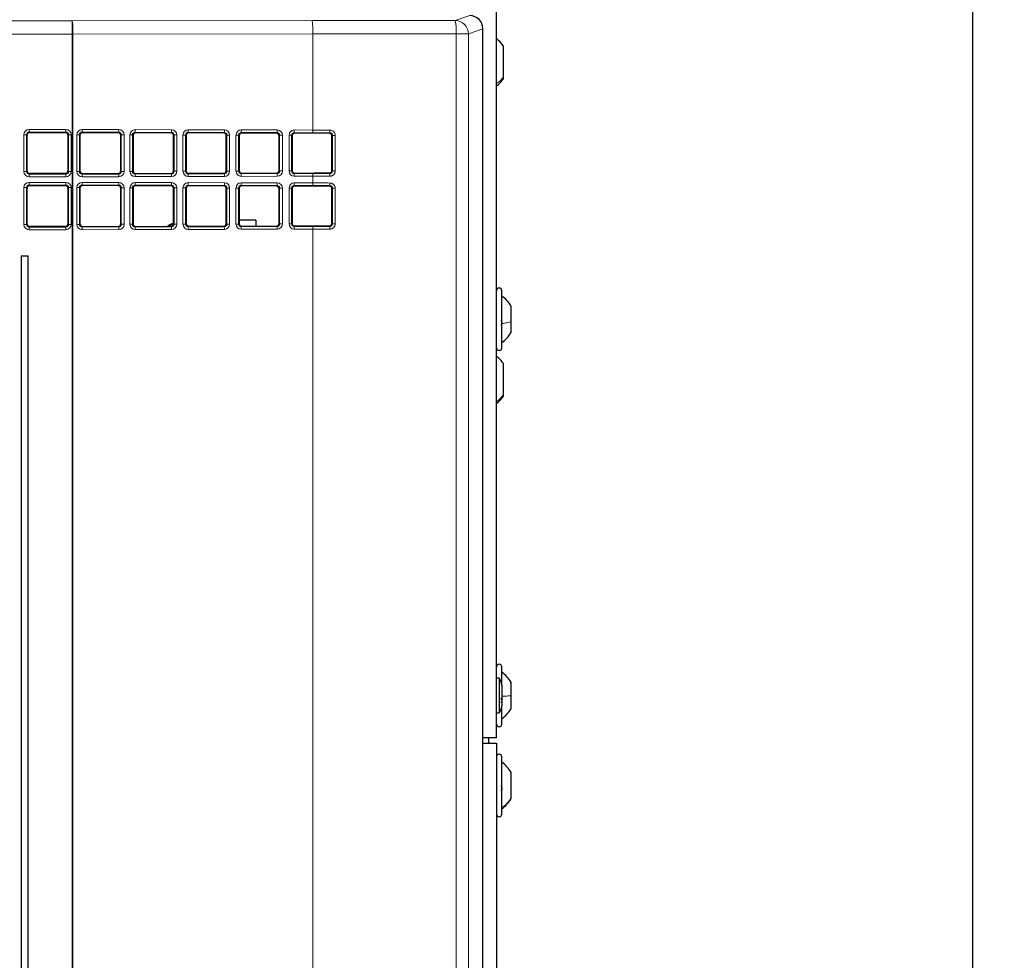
# Model space of a CAD drawing. Header units: millimetres. Extents: x 5 to 418, y 2 to 292.
# Tile 42 of 80: x 121 to 152, y 179 to 209. Entities that reach past the tile are written whole.
import ezdxf

# ---------------------------------------------------------------- set-up
doc = ezdxf.new("R2010")
doc.units = ezdxf.units.MM
doc.layers.add('SLD-0', color=7, linetype='Continuous')
doc.styles.add('SLDTEXTSTYLE0', font='TXT', dxfattribs={"width": 0.605})
doc.dimstyles.new('SLDDIMSTYLE2', dxfattribs={"dimtxt": 3.5, "dimasz": 3.302, "dimexe": 0, "dimexo": 0.0625, "dimgap": 0.875, "dimtad": 1, "dimdec": 1, "dimlfac": 6, "dimrnd": 1e-09, "dimzin": 12, "dimdsep": 46, "dimtxsty": 'SLDTEXTSTYLE0', "dimsah": 1, "dimcen": 0.09, "dimadec": 0, "dimazin": 3, "dimtfac": 1, "dimtofl": 0, "dimtmove": 0, "dimatfit": 3, "dimfxl": 1, "dimfrac": 2, "dimtolj": 1, "dimtzin": 12, "dimarcsym": 0})

# ---------------------------------------------------------------- blocks, each defined once
blk = doc.blocks.new('_D_7')
at = {"layer": 'SLD-0', "color": 7}
for p, q in [((134.355, 242.06), (152.186, 242.06)), ((151.186, 242.06), (151.186, 87.665)), ((127.161, 87.665), (152.186, 87.665))]:
    blk.add_line(p, q, dxfattribs=at)
for centre, start, end in [((148.5, 165.506), 63.4349, 116.5651), ((148.5, 164.218), 243.4349, 296.5651)]:
    blk.add_arc(centre, 6.006, start, end, dxfattribs=at)
for points in [[(151.186, 242.06), (150.678, 238.758), (151.694, 238.758)], [(151.186, 87.665), (151.694, 90.967), (150.678, 90.967)]]:
    blk.add_solid(points, dxfattribs=at)
at = {"layer": 'SLD-0', "color": 7, "insert": (146.674, 158.847), "char_height": 3.5, "attachment_point": 1, "rotation": 90, "style": 'SLDTEXTSTYLE0'}
blk.add_mtext('926,4', dxfattribs=at)

msp = doc.modelspace()

# ---------------------------------------------------------------- linework, layer by layer
at = {"color": 7, "linetype": 'Continuous', "lineweight": 25}
for p, q in [((136.1881, 186.3851), (136.1881, 234.7185)), ((135.7608, 208.7153), (135.7609, 208.7153)), ((135.7609, 122.8883), (135.7609, 208.7153)), ((136.4047, 207.198), (136.4047, 208.1734)), ((136.4021, 207.198), (136.4047, 207.1947)), ((136.4047, 207.1469), (136.4047, 207.198)), ((121.3991, 204.2402), (121.3991, 205.3634)), ((121.4823, 205.4466), (122.6055, 205.4466)), ((122.6887, 205.3634), (122.6887, 204.2402)), ((123.0663, 205.3628), (123.0663, 204.2408)), ((124.2686, 205.443), (123.1498, 205.4458)), ((124.3516, 204.244), (124.3516, 205.3596)), ((124.7372, 205.3587), (124.7372, 204.2449)), ((125.9311, 205.4389), (124.8206, 205.4417)), ((126.0141, 204.2481), (126.0141, 205.3555)), ((126.408, 205.3545), (126.408, 204.2491)), ((127.5937, 205.4348), (126.4914, 205.4375)), ((127.6767, 204.2522), (127.6767, 205.3514)), ((128.0788, 205.3504), (128.0788, 204.2532)), ((129.2562, 205.4307), (128.1622, 205.4334)), ((129.3392, 204.2564), (129.3392, 205.3472)), ((129.7496, 205.3462), (129.7496, 204.2574)), ((130.382, 205.4279), (129.833, 205.4292)), ((131.0017, 204.2606), (131.0017, 205.343)), ((122.6055, 204.157), (121.4823, 204.157)), ((123.1498, 204.1578), (124.2686, 204.1606)), ((124.8206, 204.1619), (125.9311, 204.1647)), ((126.4914, 204.1661), (127.5937, 204.1688)), ((128.1622, 204.1702), (129.2562, 204.1729)), ((129.833, 204.1744), (130.382, 204.1757)), ((121.3991, 202.5735), (121.3991, 203.6968)), ((121.4823, 203.78), (122.6055, 203.78)), ((122.6887, 203.6968), (122.6887, 202.5735)), ((123.0663, 203.6961), (123.0663, 202.5741)), ((124.2686, 203.7764), (123.1498, 203.7792)), ((124.3516, 202.5773), (124.3516, 203.693)), ((124.7372, 203.692), (124.7372, 202.5783)), ((125.9311, 203.7723), (124.8206, 203.775)), ((126.0141, 202.5814), (126.0141, 203.6888)), ((126.408, 203.6879), (126.408, 202.5824)), ((127.5937, 203.7681), (126.4914, 203.7709)), ((127.6767, 202.5856), (127.6767, 203.6847)), ((128.0788, 203.6837), (128.0788, 202.5866)), ((129.2562, 203.764), (128.1622, 203.7667)), ((129.3392, 202.5897), (129.3392, 203.6806)), ((129.7496, 203.6796), (129.7496, 202.5907)), ((130.382, 203.7612), (129.833, 203.7626)), ((131.0017, 202.5939), (131.0017, 203.6764)), ((128.6033, 202.6856), (128.0788, 202.685)), ((128.6033, 202.6856), (128.6035, 202.5047)), ((122.6055, 202.4903), (121.4823, 202.4903)), ((123.1498, 202.4911), (124.2686, 202.4939)), ((124.8206, 202.4953), (125.9311, 202.498)), ((126.4845, 202.4997), (126.4213, 202.5374)), ((126.4914, 202.4994), (127.5937, 202.5022)), ((128.1622, 202.5036), (129.2562, 202.5063)), ((129.833, 202.5077), (130.382, 202.5091)), ((121.2112, 201.5685), (121.2112, 177.4351)), ((121.2112, 201.5685), (121.4316, 201.5685)), ((121.4316, 177.4351), (121.4316, 201.5685)), ((136.3547, 199.4022), (136.3547, 200.4685)), ((136.6464, 199.4923), (136.6464, 199.981)), ((136.6464, 199.156), (136.6464, 199.4923)), ((136.3547, 198.6685), (136.3547, 199.4022)), ((136.4047, 197.1893), (136.4047, 198.1733)), ((136.4047, 197.1469), (136.4047, 197.1893)), ((136.3547, 188.0376), (136.3547, 188.6185)), ((136.2714, 188.2626), (136.1881, 188.2626)), ((136.2714, 188.2626), (136.2714, 188.2061)), ((136.2714, 188.2061), (136.2714, 187.1743)), ((136.3547, 188.0422), (136.3547, 188.0085)), ((136.3547, 188.0085), (136.3547, 187.3948)), ((136.6464, 187.7075), (136.6464, 188.131)), ((136.6464, 187.306), (136.6464, 187.7075)), ((136.3547, 186.8185), (136.3547, 187.4032)), ((136.1881, 187.1743), (136.2714, 187.1743)), ((136.1881, 186.3851), (135.7609, 186.3851)), ((135.7609, 186.2185), (136.1881, 186.2185)), ((135.9381, 186.3851), (135.9381, 186.2185)), ((136.1881, 186.2185), (136.1881, 138.7185)), ((136.3547, 184.0168), (136.3547, 185.7851)), ((136.6464, 184.4872), (136.6464, 185.2976)), ((136.6464, 184.4727), (136.6464, 184.4872)), ((136.3547, 183.9851), (136.3547, 184.0168))]:
    msp.add_line(p, q, dxfattribs=at)
at = {"color": 7, "linetype": 'Continuous', "lineweight": 18}
for p, q in [((134.8851, 208.9788), (135.344, 209.1316)), ((82.5242, 208.9677), (122.8244, 208.9677)), ((122.8244, 208.9677), (130.382, 208.974)), ((122.8244, 208.5511), (122.8244, 208.9677)), ((122.8244, 208.5511), (82.5242, 208.5511)), ((122.8244, 176.5977), (122.8244, 208.5511)), ((122.8441, 208.5511), (122.8244, 208.5511)), ((130.4018, 208.5574), (122.8441, 208.5511)), ((122.8441, 208.5511), (122.8441, 176.5977)), ((130.4018, 208.5574), (130.4018, 205.5288)), ((134.9161, 176.1185), (134.9161, 208.5622)), ((134.9161, 208.5622), (135.3012, 208.5622)), ((135.7608, 208.7153), (135.3012, 208.5622)), ((135.3012, 208.5622), (135.3012, 176.1185)), ((135.7608, 122.8883), (135.7608, 208.7153)), ((121.2982, 204.2225), (121.2982, 205.3811)), ((121.3814, 205.3811), (121.2982, 205.3811)), ((121.3814, 205.3811), (121.3814, 204.2225)), ((121.3991, 205.3634), (121.3814, 205.3811)), ((121.4646, 205.5476), (122.6232, 205.5476)), ((121.4646, 205.5476), (121.4646, 205.4643)), ((122.6232, 205.4643), (121.4646, 205.4643)), ((121.4646, 205.4643), (121.4823, 205.4466)), ((122.6055, 205.4466), (122.6232, 205.4643)), ((122.6232, 205.5476), (122.6232, 205.4643)), ((122.7064, 205.3811), (122.6887, 205.3634)), ((122.7064, 204.2225), (122.7064, 205.3811)), ((122.7897, 205.3811), (122.7064, 205.3811)), ((122.7897, 205.3811), (122.7897, 204.2225)), ((122.9691, 204.2228), (122.9691, 205.3808)), ((123.0484, 205.3808), (122.9691, 205.3808)), ((123.0484, 205.3808), (123.0484, 204.2228)), ((123.0663, 205.3628), (123.0484, 205.3808)), ((124.2863, 205.4607), (123.132, 205.4636)), ((123.132, 205.4636), (123.1498, 205.4458)), ((123.136, 205.5468), (124.2902, 205.5439)), ((124.2686, 205.443), (124.2863, 205.4607)), ((124.3691, 205.3771), (124.3516, 205.3596)), ((124.4562, 205.3771), (124.3691, 205.3771)), ((124.3691, 204.2265), (124.3691, 205.3771)), ((124.4562, 205.3771), (124.4562, 204.2265)), ((124.6399, 204.227), (124.6399, 205.3766)), ((124.7192, 205.3766), (124.6399, 205.3766)), ((124.7192, 205.3766), (124.7192, 204.227)), ((124.7372, 205.3587), (124.7192, 205.3766)), ((125.9488, 205.4566), (124.8028, 205.4594)), ((124.8028, 205.4594), (124.8206, 205.4417)), ((124.8068, 205.5427), (125.9528, 205.5398)), ((125.9311, 205.4389), (125.9488, 205.4566)), ((126.0316, 205.373), (126.0141, 205.3555)), ((126.1188, 205.373), (126.0316, 205.373)), ((126.0316, 204.2306), (126.0316, 205.373)), ((126.1188, 205.373), (126.1188, 204.2306)), ((126.3107, 204.2311), (126.3107, 205.3725)), ((126.39, 205.3725), (126.3107, 205.3725)), ((126.39, 205.3725), (126.39, 204.2311)), ((126.408, 205.3545), (126.39, 205.3725)), ((127.6113, 205.4525), (126.4736, 205.4553)), ((126.4736, 205.4553), (126.4914, 205.4375)), ((126.4776, 205.5385), (127.6153, 205.5357)), ((127.5937, 205.4348), (127.6113, 205.4525)), ((127.6942, 205.3688), (127.6767, 205.3514)), ((127.7813, 205.3688), (127.6942, 205.3688)), ((127.6942, 204.2348), (127.6942, 205.3688)), ((127.7813, 205.3688), (127.7813, 204.2348)), ((127.9815, 204.2353), (127.9815, 205.3683)), ((128.0608, 205.3683), (127.9815, 205.3683)), ((128.0608, 205.3683), (128.0608, 204.2353)), ((128.0788, 205.3504), (128.0608, 205.3683)), ((129.2739, 205.4483), (128.1445, 205.4511)), ((128.1445, 205.4511), (128.1622, 205.4334)), ((128.1484, 205.5344), (129.2778, 205.5316)), ((129.2562, 205.4307), (129.2739, 205.4483)), ((129.3567, 205.3647), (129.3392, 205.3472)), ((129.4439, 205.3647), (129.3567, 205.3647)), ((129.3567, 204.2389), (129.3567, 205.3647)), ((129.4439, 205.3647), (129.4439, 204.2389)), ((129.6524, 204.2394), (129.6524, 205.3642)), ((129.7316, 205.3642), (129.6524, 205.3642)), ((129.7316, 205.3642), (129.7316, 204.2394)), ((129.7496, 205.3462), (129.7316, 205.3642)), ((130.3978, 205.4455), (129.8153, 205.447)), ((129.8153, 205.447), (129.833, 205.4292)), ((129.8192, 205.5302), (130.4018, 205.5288)), ((130.9187, 205.4265), (130.9364, 205.4442)), ((131.0192, 205.3605), (131.0017, 205.343)), ((131.1067, 205.3605), (131.0192, 205.3605)), ((131.0192, 204.2431), (131.0192, 205.3605)), ((131.1067, 205.3605), (131.1067, 204.2431)), ((121.3814, 204.2225), (121.2982, 204.2225)), ((121.3814, 204.2225), (121.3991, 204.2402)), ((121.4823, 204.157), (121.4646, 204.1393)), ((121.4646, 204.1393), (121.4646, 204.0561)), ((121.4646, 204.1393), (122.6232, 204.1393)), ((122.6232, 204.1393), (122.6055, 204.157)), ((122.6232, 204.1393), (122.6232, 204.0561)), ((122.6887, 204.2402), (122.7064, 204.2225)), ((122.7897, 204.2225), (122.7064, 204.2225)), ((123.0484, 204.2228), (122.9691, 204.2228)), ((123.0484, 204.2228), (123.0663, 204.2408)), ((123.1498, 204.1578), (123.132, 204.14)), ((123.132, 204.14), (124.2863, 204.1429)), ((124.2863, 204.1429), (124.2686, 204.1606)), ((124.3516, 204.244), (124.3691, 204.2265)), ((124.4562, 204.2265), (124.3691, 204.2265)), ((124.7192, 204.227), (124.6399, 204.227)), ((124.7192, 204.227), (124.7372, 204.2449)), ((124.8206, 204.1619), (124.8028, 204.1442)), ((124.8028, 204.1442), (125.9488, 204.147)), ((125.9488, 204.147), (125.9311, 204.1647)), ((126.0141, 204.2481), (126.0316, 204.2306)), ((126.1188, 204.2306), (126.0316, 204.2306)), ((126.39, 204.2311), (126.3107, 204.2311)), ((126.39, 204.2311), (126.408, 204.2491)), ((126.4914, 204.1661), (126.4736, 204.1483)), ((126.4736, 204.1483), (127.6113, 204.1511)), ((127.6113, 204.1511), (127.5937, 204.1688)), ((127.6767, 204.2522), (127.6942, 204.2348)), ((127.7813, 204.2348), (127.6942, 204.2348)), ((128.0608, 204.2353), (127.9815, 204.2353)), ((128.0608, 204.2353), (128.0788, 204.2532)), ((128.1622, 204.1702), (128.1445, 204.1525)), ((128.1445, 204.1525), (129.2739, 204.1553)), ((129.2739, 204.1553), (129.2562, 204.1729)), ((129.3392, 204.2564), (129.3567, 204.2389)), ((129.4439, 204.2389), (129.3567, 204.2389)), ((129.7316, 204.2394), (129.6524, 204.2394)), ((129.7316, 204.2394), (129.7496, 204.2574)), ((129.833, 204.1744), (129.8153, 204.1566)), ((129.8153, 204.1566), (130.3978, 204.1581)), ((130.9364, 204.1594), (130.9187, 204.1771)), ((131.0017, 204.2606), (131.0192, 204.2431)), ((131.1067, 204.2431), (131.0192, 204.2431)), ((122.6232, 204.0561), (121.4646, 204.0561)), ((121.4646, 203.8809), (122.6232, 203.8809)), ((121.4646, 203.8809), (121.4646, 203.7977)), ((122.6232, 203.7977), (121.4646, 203.7977)), ((121.4646, 203.7977), (121.4823, 203.78)), ((122.6055, 203.78), (122.6232, 203.7977)), ((122.6232, 203.8809), (122.6232, 203.7977)), ((124.2863, 203.7941), (123.132, 203.7969)), ((123.132, 203.7969), (123.1498, 203.7792)), ((124.2902, 204.0597), (123.136, 204.0568)), ((123.136, 203.8801), (124.2902, 203.8773)), ((125.9528, 204.0638), (124.8068, 204.061)), ((124.8068, 203.876), (125.9528, 203.8731)), ((127.6153, 204.0679), (126.4776, 204.0651)), ((126.4776, 203.8718), (127.6153, 203.869)), ((129.2778, 204.0721), (128.1484, 204.0693)), ((128.1484, 203.8677), (129.2778, 203.8649)), ((130.4018, 204.0748), (129.8192, 204.0734)), ((129.8192, 203.8635), (130.4018, 203.8621)), ((130.4018, 204.0748), (130.4018, 203.8621)), ((121.2982, 202.5558), (121.2982, 203.7144)), ((121.3814, 203.7144), (121.2982, 203.7144)), ((121.3814, 203.7144), (121.3814, 202.5558)), ((121.3991, 203.6968), (121.3814, 203.7144)), ((122.7064, 203.7144), (122.6887, 203.6968)), ((122.7064, 202.5558), (122.7064, 203.7144)), ((122.7897, 203.7144), (122.7064, 203.7144)), ((122.7897, 203.7144), (122.7897, 202.5558)), ((122.9691, 202.5562), (122.9691, 203.7141)), ((123.0484, 203.7141), (122.9691, 203.7141)), ((123.0484, 203.7141), (123.0484, 202.5562)), ((123.0663, 203.6961), (123.0484, 203.7141)), ((124.2686, 203.7764), (124.2863, 203.7941)), ((124.3691, 203.7104), (124.3516, 203.693)), ((124.4562, 203.7104), (124.3691, 203.7104)), ((124.3691, 202.5599), (124.3691, 203.7104)), ((124.4562, 203.7104), (124.4562, 202.5599)), ((124.6399, 202.5603), (124.6399, 203.71)), ((124.7192, 203.71), (124.6399, 203.71)), ((124.7192, 203.71), (124.7192, 202.5603)), ((124.7372, 203.692), (124.7192, 203.71)), ((125.9488, 203.7899), (124.8028, 203.7928)), ((124.8028, 203.7928), (124.8206, 203.775)), ((125.9311, 203.7723), (125.9488, 203.7899)), ((126.0316, 203.7063), (126.0141, 203.6888)), ((126.1188, 203.7063), (126.0316, 203.7063)), ((126.0316, 202.564), (126.0316, 203.7063)), ((126.1188, 203.7063), (126.1188, 202.564)), ((126.3107, 202.5645), (126.3107, 203.7058)), ((126.39, 203.7058), (126.3107, 203.7058)), ((126.39, 203.7058), (126.39, 202.5645)), ((126.408, 203.6879), (126.39, 203.7058)), ((127.6113, 203.7858), (126.4736, 203.7886)), ((126.4736, 203.7886), (126.4914, 203.7709)), ((127.5937, 203.7681), (127.6113, 203.7858)), ((127.6942, 203.7022), (127.6767, 203.6847)), ((127.7813, 203.7022), (127.6942, 203.7022)), ((127.6942, 202.5681), (127.6942, 203.7022)), ((127.7813, 203.7022), (127.7813, 202.5681)), ((127.9815, 202.5686), (127.9815, 203.7017)), ((128.0608, 203.7017), (127.9815, 203.7017)), ((128.0608, 203.7017), (128.0608, 202.5686)), ((128.0788, 203.6837), (128.0608, 203.7017)), ((129.2739, 203.7817), (128.1445, 203.7845)), ((128.1445, 203.7845), (128.1622, 203.7667)), ((129.2562, 203.764), (129.2739, 203.7817)), ((129.3567, 203.698), (129.3392, 203.6806)), ((129.4439, 203.698), (129.3567, 203.698)), ((129.3567, 202.5722), (129.3567, 203.698)), ((129.4439, 203.698), (129.4439, 202.5722)), ((129.6524, 202.5728), (129.6524, 203.6975)), ((129.7316, 203.6975), (129.6524, 203.6975)), ((129.7316, 203.6975), (129.7316, 202.5728)), ((129.7496, 203.6796), (129.7316, 203.6975)), ((130.3978, 203.7789), (129.8153, 203.7803)), ((129.8153, 203.7803), (129.833, 203.7626)), ((130.9187, 203.7598), (130.9364, 203.7775)), ((131.0192, 203.6938), (131.0017, 203.6764)), ((131.1067, 203.6938), (131.0192, 203.6938)), ((131.0192, 202.5764), (131.0192, 203.6938)), ((131.1067, 203.6938), (131.1067, 202.5764)), ((121.3814, 202.5558), (121.2982, 202.5558)), ((121.3814, 202.5558), (121.3991, 202.5735)), ((122.6887, 202.5735), (122.7064, 202.5558)), ((122.7897, 202.5558), (122.7064, 202.5558)), ((123.0484, 202.5562), (122.9691, 202.5562)), ((123.0484, 202.5562), (123.0663, 202.5741)), ((124.3516, 202.5773), (124.3691, 202.5599)), ((124.4562, 202.5599), (124.3691, 202.5599)), ((124.7192, 202.5603), (124.6399, 202.5603)), ((124.7192, 202.5603), (124.7372, 202.5783)), ((126.0129, 202.5673), (125.8522, 202.4978)), ((126.0141, 202.5814), (126.0316, 202.564)), ((126.1188, 202.564), (126.0316, 202.564)), ((126.39, 202.5645), (126.3107, 202.5645)), ((126.39, 202.5645), (126.408, 202.5824)), ((127.6767, 202.5856), (127.6942, 202.5681)), ((127.7813, 202.5681), (127.6942, 202.5681)), ((128.0608, 202.5686), (127.9815, 202.5686)), ((128.0608, 202.5686), (128.0788, 202.5866)), ((129.3392, 202.5897), (129.3567, 202.5722)), ((129.4439, 202.5722), (129.3567, 202.5722)), ((129.7316, 202.5728), (129.6524, 202.5728)), ((129.7316, 202.5728), (129.7496, 202.5907)), ((131.0017, 202.5939), (131.0192, 202.5764)), ((131.1067, 202.5764), (131.0192, 202.5764)), ((121.4823, 202.4903), (121.4646, 202.4726)), ((121.4646, 202.4726), (121.4646, 202.3894)), ((121.4646, 202.4726), (122.6232, 202.4726)), ((122.6232, 202.3894), (121.4646, 202.3894)), ((122.6232, 202.4726), (122.6055, 202.4903)), ((122.6232, 202.4726), (122.6232, 202.3894)), ((123.1498, 202.4911), (123.132, 202.4734)), ((123.132, 202.4734), (124.2863, 202.4762)), ((124.2902, 202.393), (123.136, 202.3901)), ((124.2863, 202.4762), (124.2686, 202.4939)), ((124.8206, 202.4953), (124.8028, 202.4775)), ((124.8028, 202.4775), (125.9488, 202.4804)), ((125.9528, 202.3971), (124.8068, 202.3943)), ((125.9488, 202.4804), (125.9311, 202.498)), ((126.4914, 202.4994), (126.4736, 202.4817)), ((126.4736, 202.4817), (127.6113, 202.4845)), ((127.6153, 202.4013), (126.4776, 202.3984)), ((127.6113, 202.4845), (127.5937, 202.5022)), ((128.1622, 202.5036), (128.1445, 202.4858)), ((128.1445, 202.4858), (129.2739, 202.4886)), ((129.2778, 202.4054), (128.1484, 202.4026)), ((129.2739, 202.4886), (129.2562, 202.5063)), ((129.833, 202.5077), (129.8153, 202.49)), ((129.8153, 202.49), (130.3978, 202.4914)), ((130.4018, 202.4082), (129.8192, 202.4067)), ((130.4018, 202.4082), (130.4018, 176.5915)), ((130.9364, 202.4928), (130.9187, 202.5105))]:
    msp.add_line(p, q, dxfattribs=at)
for centre, radius, start, end in [((120.5381, 208.6507), 2.3082, 357.52693, 7.89393), ((128.0957, 208.657), 2.3082, 357.52693, 7.89393), ((133.4354, 208.6614), 1.484, 356.16528, 12.34823), ((134.8844, 208.562), 0.4168, 0.02637, 89.90378), ((122.6379, 205.5287), 0.4983, 352.49139, 2.08114), ((123.7922, 205.5258), 0.4983, 352.49139, 2.08114), ((124.3087, 205.5246), 0.4983, 352.49139, 2.08114), ((125.4547, 205.5217), 0.4983, 352.49139, 2.08114), ((125.9796, 205.5204), 0.4983, 352.49139, 2.08114), ((127.1173, 205.5176), 0.4983, 352.49139, 2.08114), ((127.6504, 205.5163), 0.4983, 352.49139, 2.08114), ((128.7798, 205.5135), 0.4983, 352.49139, 2.08114), ((129.3212, 205.5121), 0.4983, 352.49139, 2.08114), ((129.9037, 205.5107), 0.4983, 352.49139, 2.08114), ((130.474, 205.5093), 0.4669, 351.98205, 2.22039), ((122.6379, 204.0749), 0.4983, 357.91886, 7.50861), ((123.7922, 204.0778), 0.4983, 357.91886, 7.50861), ((124.3087, 204.079), 0.4983, 357.91886, 7.50861), ((125.4547, 204.0819), 0.4983, 357.91886, 7.50861), ((125.9796, 204.0832), 0.4983, 357.91886, 7.50861), ((127.1173, 204.086), 0.4983, 357.91886, 7.50861), ((127.6504, 204.0873), 0.4983, 357.91886, 7.50861), ((128.7798, 204.0902), 0.4983, 357.91886, 7.50861), ((129.3212, 204.0915), 0.4983, 357.91886, 7.50861), ((129.9037, 204.0929), 0.4983, 357.91886, 7.50861), ((130.474, 204.0943), 0.4669, 357.77961, 8.01795), ((122.6379, 203.862), 0.4983, 352.49139, 2.08114), ((123.7922, 203.8592), 0.4983, 352.49139, 2.08114), ((124.3087, 203.8579), 0.4983, 352.49139, 2.08114), ((125.4547, 203.855), 0.4983, 352.49139, 2.08114), ((125.9796, 203.8537), 0.4983, 352.49139, 2.08114), ((127.1173, 203.8509), 0.4983, 352.49139, 2.08114), ((127.6504, 203.8496), 0.4983, 352.49139, 2.08114), ((128.7798, 203.8468), 0.4983, 352.49139, 2.08114), ((129.3212, 203.8454), 0.4983, 352.49139, 2.08114), ((129.9037, 203.844), 0.4983, 352.49139, 2.08114), ((130.474, 203.8426), 0.4669, 351.98205, 2.22039), ((122.6379, 202.4082), 0.4983, 357.91886, 7.50861), ((123.7922, 202.4111), 0.4983, 357.91886, 7.50861), ((124.3087, 202.4124), 0.4983, 357.91886, 7.50861), ((125.4547, 202.4152), 0.4983, 357.91886, 7.50861), ((125.9796, 202.4165), 0.4983, 357.91886, 7.50861), ((127.1173, 202.4194), 0.4983, 357.91886, 7.50861), ((127.6504, 202.4207), 0.4983, 357.91886, 7.50861), ((128.7798, 202.4235), 0.4983, 357.91886, 7.50861), ((129.3212, 202.4248), 0.4983, 357.91886, 7.50861), ((129.9037, 202.4263), 0.4983, 357.91886, 7.50861), ((130.474, 202.4277), 0.4669, 357.77961, 8.01795)]:
    msp.add_arc(centre, radius, start, end, dxfattribs=at)
at = {"color": 7, "linetype": 'Continuous', "lineweight": 25}
for centre, radius, start, end in [((126.1547, 202.0185), 0.5833, 103.94639, 124.75216), ((136.2714, 200.4685), 0.0833, 360, 180), ((135.8098, 199.5135), 0.9583, 29.1989, 55.34848), ((136.2714, 198.6685), 0.0833, 180, 0), ((136.2714, 188.6185), 0.0833, 360, 180), ((135.8098, 187.6635), 0.9583, 29.1989, 55.34848), ((136.0214, 188.0422), 0.3333, 0, 41.40962), ((136.0214, 187.3948), 0.3333, 318.59038, 0), ((136.2714, 186.8185), 0.0833, 180, 0), ((136.2714, 185.7851), 0.0833, 360, 180), ((135.8098, 184.8301), 0.9583, 29.1989, 55.34848), ((136.2714, 183.9851), 0.0833, 180, 0)]:
    msp.add_arc(centre, radius, start, end, dxfattribs=at)
for centre, major_axis, ratio, start_param, end_param in [((135.3437, 208.7149), (0.3958, 0.1318), 0.9987209, 5.962135, 7.5320179), ((121.4825, 205.3632), (0.0591, -0.0591), 0.9972647, 2.357564, 3.9256213), ((122.6053, 205.3632), (-0.0591, -0.0591), 0.9972647, 2.357564, 3.9256213), ((123.15, 205.3624), (0.0708, -0.0448), 0.9942311, 2.1351427, 3.7032), ((124.2684, 205.3596), (0.0044, 0.0833), 0.9975126, 4.7651676, 6.3332249), ((124.8208, 205.3582), (0.0708, -0.0448), 0.9942311, 2.1351427, 3.7032), ((125.9309, 205.3555), (0.0044, 0.0833), 0.9975126, 4.7651676, 6.3332249), ((126.4916, 205.3541), (0.0708, -0.0448), 0.9942311, 2.1351427, 3.7032), ((127.5934, 205.3513), (0.0044, 0.0833), 0.9975126, 4.7651676, 6.3332249), ((128.1624, 205.3499), (0.0708, -0.0448), 0.9942311, 2.1351427, 3.7032), ((129.256, 205.3472), (0.0044, 0.0833), 0.9975126, 4.7651676, 6.3332249), ((129.8333, 205.3458), (0.0708, -0.0448), 0.9942311, 2.1351427, 3.7032), ((122.5127, 196.7248), (166.25, 0), 0.0524078, 1.5202126, 1.5234446), ((121.4825, 204.2404), (0.0591, 0.0591), 0.9972647, 2.357564, 3.9256213), ((122.6053, 204.2404), (-0.0591, 0.0591), 0.9972647, 2.357564, 3.9256213), ((123.15, 204.2412), (0.0708, 0.0448), 0.9942311, 2.5799853, 4.1480426), ((124.2684, 204.244), (-0.0044, 0.0833), 0.9975126, 3.0915531, 4.6596104), ((124.8208, 204.2454), (0.0708, 0.0448), 0.9942311, 2.5799853, 4.1480426), ((125.9309, 204.2481), (-0.0044, 0.0833), 0.9975126, 3.0915531, 4.6596104), ((126.4916, 204.2495), (0.0708, 0.0448), 0.9942311, 2.5799853, 4.1480426), ((127.5934, 204.2523), (-0.0044, 0.0833), 0.9975126, 3.0915531, 4.6596104), ((128.1624, 204.2537), (0.0708, 0.0448), 0.9942311, 2.5799853, 4.1480426), ((129.256, 204.2564), (-0.0044, 0.0833), 0.9975126, 3.0915531, 4.6596104), ((129.8333, 204.2578), (0.0708, 0.0448), 0.9942311, 2.5799853, 4.1480426), ((122.5127, 212.8788), (166.25, 0), 0.0524078, 4.7597407, 4.7629727), ((121.4825, 203.6965), (0.0591, -0.0591), 0.9972647, 2.357564, 3.9256213), ((122.6053, 203.6965), (-0.0591, -0.0591), 0.9972647, 2.357564, 3.9256213), ((123.15, 203.6957), (0.0708, -0.0448), 0.9942311, 2.1351427, 3.7032), ((124.2684, 203.6929), (0.0044, 0.0833), 0.9975126, 4.7651676, 6.3332249), ((124.8208, 203.6916), (0.0708, -0.0448), 0.9942311, 2.1351427, 3.7032), ((125.9309, 203.6888), (0.0044, 0.0833), 0.9975126, 4.7651676, 6.3332249), ((126.4916, 203.6874), (0.0708, -0.0448), 0.9942311, 2.1351427, 3.7032), ((127.5934, 203.6847), (0.0044, 0.0833), 0.9975126, 4.7651676, 6.3332249), ((128.1624, 203.6833), (0.0708, -0.0448), 0.9942311, 2.1351427, 3.7032), ((129.256, 203.6805), (0.0044, 0.0833), 0.9975126, 4.7651676, 6.3332249), ((129.8333, 203.6791), (0.0708, -0.0448), 0.9942311, 2.1351427, 3.7032), ((122.5127, 195.0582), (166.25, 0), 0.0524078, 1.5202126, 1.5234446), ((121.4825, 202.5738), (0.0591, 0.0591), 0.9972647, 2.357564, 3.9256213), ((122.6053, 202.5738), (-0.0591, 0.0591), 0.9972647, 2.357564, 3.9256213), ((123.15, 202.5746), (0.0708, 0.0448), 0.9942311, 2.5799853, 4.1480426), ((124.2684, 202.5773), (-0.0044, 0.0833), 0.9975126, 3.0915531, 4.6596104), ((124.8208, 202.5787), (0.0708, 0.0448), 0.9942311, 2.5799853, 4.1480426), ((125.9309, 202.5815), (-0.0044, 0.0833), 0.9975126, 3.0915531, 4.6596104), ((126.4916, 202.5829), (0.0708, 0.0448), 0.9942311, 2.5799853, 4.1480426), ((127.5934, 202.5856), (-0.0044, 0.0833), 0.9975126, 3.0915531, 4.6596104), ((128.1624, 202.587), (0.0708, 0.0448), 0.9942311, 2.5799853, 4.1480426), ((129.256, 202.5897), (-0.0044, 0.0833), 0.9975126, 3.0915531, 4.6596104), ((129.8333, 202.5912), (0.0708, 0.0448), 0.9942311, 2.5799853, 4.1480426), ((122.5127, 211.2121), (166.25, 0), 0.0524078, 4.7597407, 4.7629727)]:
    msp.add_ellipse(centre, major_axis=major_axis, ratio=ratio, start_param=start_param, end_param=end_param, dxfattribs=at)
at = {"color": 7, "linetype": 'Continuous', "lineweight": 18}
for centre, major_axis, ratio, start_param, end_param in [((122.5127, 211.8726), (166.25, 0), 0.0174551, 4.7597407, 4.7868779), ((122.5127, 211.456), (166.6667, 0), 0.0174114, 4.7597407, 4.7868779), ((121.4651, 205.3807), (0.1182, -0.1182), 0.9972647, 2.357564, 3.9256213), ((121.4651, 205.3807), (0.0594, -0.0594), 0.9918461, 2.357564, 3.9256213), ((122.6228, 205.3807), (-0.1182, -0.1182), 0.9972647, 2.357564, 3.9256213), ((122.6228, 205.3807), (0.0594, 0.0594), 0.9918461, 5.4991567, 7.0672139), ((123.1364, 205.3799), (0.1416, -0.0896), 0.9942311, 2.1351427, 3.7032), ((123.1325, 205.3799), (0.0694, -0.0481), 0.9860695, 2.1761438, 3.7442011), ((124.2858, 205.377), (0.0241, 0.0802), 0.9941002, 5.0029902, 6.5710475), ((124.2898, 205.377), (0.0088, 0.1667), 0.9975126, 4.7651676, 6.3332249), ((124.8072, 205.3758), (0.1416, -0.0896), 0.9942311, 2.1351427, 3.7032), ((124.8033, 205.3758), (0.0694, -0.0481), 0.9860695, 2.1761438, 3.7442011), ((125.9484, 205.3729), (0.0241, 0.0802), 0.9941002, 5.0029902, 6.5710475), ((125.9523, 205.3729), (0.0088, 0.1667), 0.9975126, 4.7651676, 6.3332249), ((126.478, 205.3716), (0.1416, -0.0896), 0.9942311, 2.1351427, 3.7032), ((126.4741, 205.3716), (0.0694, -0.0481), 0.9860695, 2.1761438, 3.7442011), ((127.6109, 205.3688), (0.0241, 0.0802), 0.9941002, 5.0029902, 6.5710475), ((127.6148, 205.3688), (0.0088, 0.1667), 0.9975126, 4.7651676, 6.3332249), ((128.1489, 205.3675), (0.1416, -0.0896), 0.9942311, 2.1351427, 3.7032), ((128.1449, 205.3675), (0.0694, -0.0481), 0.9860695, 2.1761438, 3.7442011), ((129.2734, 205.3647), (0.0241, 0.0802), 0.9941002, 5.0029902, 6.5710475), ((129.2774, 205.3647), (0.0088, 0.1667), 0.9975126, 4.7651676, 6.3332249), ((129.8197, 205.3633), (0.1416, -0.0896), 0.9942311, 2.1351427, 3.7032), ((129.8157, 205.3633), (0.0694, -0.0481), 0.9860695, 2.1761438, 3.7442011), ((122.5127, 196.7251), (166.5833, 0), 0.0524078, 1.5202077, 1.5234446), ((122.5127, 196.8083), (166.6667, 0), 0.0523816, 1.5202077, 1.5234446), ((121.4651, 204.223), (0.1182, 0.1182), 0.9972647, 2.357564, 3.9256213), ((121.4651, 204.223), (0.0594, 0.0594), 0.9918461, 2.357564, 3.9256213), ((122.6228, 204.223), (-0.1182, 0.1182), 0.9972647, 2.357564, 3.9256213), ((122.6228, 204.223), (-0.0594, 0.0594), 0.9918461, 2.357564, 3.9256213), ((123.1364, 204.2237), (0.1416, 0.0896), 0.9942311, 2.5799853, 4.1480426), ((123.1325, 204.2237), (0.0694, 0.0481), 0.9860695, 2.5389842, 4.1070415), ((124.2858, 204.2266), (-0.0241, 0.0802), 0.9941002, 2.8537305, 4.4217878), ((124.2898, 204.2266), (-0.0088, 0.1667), 0.9975126, 3.0915531, 4.6596104), ((124.8072, 204.2278), (0.1416, 0.0896), 0.9942311, 2.5799853, 4.1480426), ((124.8033, 204.2278), (0.0694, 0.0481), 0.9860695, 2.5389842, 4.1070415), ((125.9484, 204.2307), (-0.0241, 0.0802), 0.9941002, 2.8537305, 4.4217878), ((125.9523, 204.2307), (-0.0088, 0.1667), 0.9975126, 3.0915531, 4.6596104), ((126.478, 204.232), (0.1416, 0.0896), 0.9942311, 2.5799853, 4.1480426), ((126.4741, 204.232), (0.0694, 0.0481), 0.9860695, 2.5389842, 4.1070415), ((127.6109, 204.2348), (-0.0241, 0.0802), 0.9941002, 2.8537305, 4.4217878), ((127.6148, 204.2348), (-0.0088, 0.1667), 0.9975126, 3.0915531, 4.6596104), ((128.1489, 204.2361), (0.1416, 0.0896), 0.9942311, 2.5799853, 4.1480426), ((128.1449, 204.2361), (0.0694, 0.0481), 0.9860695, 2.5389842, 4.1070415), ((129.2734, 204.239), (-0.0241, 0.0802), 0.9941002, 2.8537305, 4.4217878), ((129.2774, 204.239), (-0.0088, 0.1667), 0.9975126, 3.0915531, 4.6596104), ((129.8197, 204.2403), (0.1416, 0.0896), 0.9942311, 2.5799853, 4.1480426), ((129.8157, 204.2403), (0.0694, 0.0481), 0.9860695, 2.5389842, 4.1070415), ((122.5127, 212.8785), (166.5833, 0), 0.0524078, 4.7597407, 4.7629776), ((121.4651, 203.714), (0.1182, -0.1182), 0.9972647, 2.357564, 3.9256213), ((121.4651, 203.714), (-0.0594, 0.0594), 0.9918461, 5.4991567, 7.0672139), ((122.6228, 203.714), (-0.1182, -0.1182), 0.9972647, 2.357564, 3.9256213), ((122.6228, 203.714), (0.0594, 0.0594), 0.9918461, 5.4991567, 7.0672139), ((123.1364, 203.7132), (0.1416, -0.0896), 0.9942311, 2.1351427, 3.7032), ((123.1325, 203.7132), (0.0694, -0.0481), 0.9860695, 2.1761438, 3.7442011), ((124.2898, 203.7104), (0.0088, 0.1667), 0.9975126, 4.7651676, 6.3332249), ((124.8072, 203.7091), (0.1416, -0.0896), 0.9942311, 2.1351427, 3.7032), ((125.9523, 203.7063), (0.0088, 0.1667), 0.9975126, 4.7651676, 6.3332249), ((126.478, 203.7049), (0.1416, -0.0896), 0.9942311, 2.1351427, 3.7032), ((127.6148, 203.7021), (0.0088, 0.1667), 0.9975126, 4.7651676, 6.3332249), ((128.1489, 203.7008), (0.1416, -0.0896), 0.9942311, 2.1351427, 3.7032), ((129.2774, 203.698), (0.0088, 0.1667), 0.9975126, 4.7651676, 6.3332249), ((129.8197, 203.6966), (0.1416, -0.0896), 0.9942311, 2.1351427, 3.7032), ((122.5127, 212.7953), (166.6667, 0), 0.0523816, 4.7597407, 4.7629776), ((122.5127, 195.1416), (166.6667, 0), 0.0523816, 1.5202077, 1.5234446), ((124.2858, 203.7104), (0.0241, 0.0802), 0.9941002, 5.0029902, 6.5710475), ((124.8033, 203.7091), (0.0694, -0.0481), 0.9860695, 2.1761438, 3.7442011), ((125.9484, 203.7063), (0.0241, 0.0802), 0.9941002, 5.0029902, 6.5710475), ((126.4741, 203.7049), (0.0694, -0.0481), 0.9860695, 2.1761438, 3.7442011), ((127.6109, 203.7021), (0.0241, 0.0802), 0.9941002, 5.0029902, 6.5710475), ((128.1449, 203.7008), (0.0694, -0.0481), 0.9860695, 2.1761438, 3.7442011), ((129.2734, 203.698), (0.0241, 0.0802), 0.9941002, 5.0029902, 6.5710475), ((129.8157, 203.6966), (0.0694, -0.0481), 0.9860695, 2.1761438, 3.7442011), ((122.5127, 195.0584), (166.5833, 0), 0.0524078, 1.5202077, 1.5234446), ((121.4651, 202.5563), (0.1182, 0.1182), 0.9972647, 2.357564, 3.9256213), ((121.4651, 202.5563), (0.0594, 0.0594), 0.9918461, 2.357564, 3.9256213), ((122.6228, 202.5563), (-0.1182, 0.1182), 0.9972647, 2.357564, 3.9256213), ((122.6228, 202.5563), (0.0594, -0.0594), 0.9918461, 5.4991567, 7.0672139), ((123.1364, 202.557), (0.1416, 0.0896), 0.9942311, 2.5799853, 4.1480426), ((123.1325, 202.557), (0.0694, 0.0481), 0.9860695, 2.5389842, 4.1070415), ((124.2858, 202.5599), (-0.0241, 0.0802), 0.9941002, 2.8537305, 4.4217878), ((124.2898, 202.5599), (-0.0088, 0.1667), 0.9975126, 3.0915531, 4.6596104), ((124.8072, 202.5612), (0.1416, 0.0896), 0.9942311, 2.5799853, 4.1480426), ((124.8033, 202.5612), (0.0694, 0.0481), 0.9860695, 2.5389842, 4.1070415), ((125.9484, 202.564), (-0.0241, 0.0802), 0.9941002, 2.8537305, 4.4217878), ((125.9523, 202.564), (-0.0088, 0.1667), 0.9975126, 3.0915531, 4.6596104), ((126.478, 202.5653), (0.1416, 0.0896), 0.9942311, 2.5799853, 4.1480426), ((126.4741, 202.5653), (0.0694, 0.0481), 0.9860695, 2.5389842, 4.1070415), ((127.6109, 202.5682), (-0.0241, 0.0802), 0.9941002, 2.8537305, 4.4217878), ((127.6148, 202.5682), (-0.0088, 0.1667), 0.9975126, 3.0915531, 4.6596104), ((128.1489, 202.5695), (0.1416, 0.0896), 0.9942311, 2.5799853, 4.1480426), ((128.1449, 202.5695), (0.0694, 0.0481), 0.9860695, 2.5389842, 4.1070415), ((129.2734, 202.5723), (-0.0241, 0.0802), 0.9941002, 2.8537305, 4.4217878), ((129.2774, 202.5723), (-0.0088, 0.1667), 0.9975126, 3.0915531, 4.6596104), ((129.8197, 202.5736), (0.1416, 0.0896), 0.9942311, 2.5799853, 4.1480426), ((129.8157, 202.5736), (0.0694, 0.0481), 0.9860695, 2.5389842, 4.1070415), ((122.5127, 211.2119), (166.5833, 0), 0.0524078, 4.7597407, 4.7629776), ((122.5127, 211.1287), (166.6667, 0), 0.0523816, 4.7597407, 4.7629776)]:
    msp.add_ellipse(centre, major_axis=major_axis, ratio=ratio, start_param=start_param, end_param=end_param, dxfattribs=at)
at = {"color": 7, "linetype": 'Continuous', "lineweight": 25}
for points, knots in [([(136.4047, 208.1734), (136.3574, 208.2388), (136.2954, 208.3246), (136.2087, 208.3834), (136.1881, 208.3974)], [0, 0, 0, 0, 0.7622719, 1, 1, 1, 1]), ([(136.1881, 206.9229), (136.2087, 206.9368), (136.2954, 206.9957), (136.3574, 207.0815), (136.4047, 207.1469)], [0, 0, 0, 0, 0.2377281, 1, 1, 1, 1]), ([(131.0017, 205.343), (131.0008, 205.3524), (130.9989, 205.3712), (130.9846, 205.3962), (130.9634, 205.4151), (130.9401, 205.425), (130.9247, 205.4261), (130.9187, 205.4265)], [0, 0, 0, 0, 0.2154301, 0.4308652, 0.6461577, 0.8611633, 1, 1, 1, 1]), ([(130.9187, 204.1771), (130.928, 204.1781), (130.9467, 204.18), (130.9716, 204.1944), (130.9904, 204.2156), (131.0003, 204.239), (131.0013, 204.2544), (131.0017, 204.2606)], [0, 0, 0, 0, 0.21468972, 0.42937521, 0.64418615, 0.85927655, 1, 1, 1, 1]), ([(131.0017, 203.6764), (131.0008, 203.6858), (130.9989, 203.7046), (130.9846, 203.7296), (130.9634, 203.7485), (130.9401, 203.7584), (130.9247, 203.7594), (130.9187, 203.7598)], [0, 0, 0, 0, 0.2154301, 0.4308652, 0.6461577, 0.8611633, 1, 1, 1, 1]), ([(130.9187, 202.5105), (130.928, 202.5114), (130.9467, 202.5133), (130.9716, 202.5277), (130.9904, 202.5489), (131.0003, 202.5723), (131.0013, 202.5878), (131.0017, 202.5939)], [0, 0, 0, 0, 0.2146897, 0.4293752, 0.6441862, 0.8592766, 1, 1, 1, 1]), ([(136.3262, 199.5322), (136.3301, 199.5273), (136.3379, 199.5177), (136.3471, 199.4957), (136.3532, 199.4703), (136.3555, 199.4439), (136.3533, 199.4205), (136.3472, 199.4036), (136.338, 199.3941), (136.3301, 199.3943), (136.3262, 199.3945)], [0, 0, 0, 0, 0.1251933, 0.2494385, 0.3742794, 0.4990244, 0.6238686, 0.7493688, 0.8744304, 1, 1, 1, 1]), ([(136.3547, 198.8351), (136.4125, 198.8803), (136.5281, 198.9705), (136.607, 199.0942), (136.6464, 199.156)], [0, 0, 0, 0, 0.5000001, 1, 1, 1, 1]), ([(136.4047, 198.1734), (136.3574, 198.2388), (136.2954, 198.3245), (136.2087, 198.3834), (136.1881, 198.3974)], [0, 0, 0, 0, 0.76227189, 1, 1, 1, 1]), ([(136.1881, 196.9229), (136.2087, 196.9369), (136.2954, 196.9958), (136.3574, 197.0815), (136.4047, 197.1469)], [0, 0, 0, 0, 0.23772811, 1, 1, 1, 1]), ([(136.3262, 187.6313), (136.3301, 187.6255), (136.3379, 187.614), (136.3471, 187.5904), (136.3532, 187.5645), (136.3555, 187.5391), (136.3533, 187.5181), (136.3472, 187.5046), (136.338, 187.4989), (136.3301, 187.5017), (136.3262, 187.503)], [0, 0, 0, 0, 0.1251933, 0.2494385, 0.3742794, 0.4990244, 0.6238686, 0.7493688, 0.8744304, 1, 1, 1, 1]), ([(136.3547, 186.9851), (136.4125, 187.0303), (136.5281, 187.1205), (136.607, 187.2441), (136.6464, 187.306)], [0, 0, 0, 0, 0.5, 1, 1, 1, 1]), ([(136.3262, 184.8721), (136.3301, 184.8677), (136.3379, 184.859), (136.3471, 184.8379), (136.3532, 184.8129), (136.3555, 184.7863), (136.3533, 184.762), (136.3472, 184.7438), (136.338, 184.7326), (136.3301, 184.7317), (136.3262, 184.7313)], [0, 0, 0, 0, 0.1252217, 0.2494831, 0.3743256, 0.4990628, 0.6238964, 0.749388, 0.8744406, 1, 1, 1, 1])]:
    msp.add_open_spline(points, degree=3, knots=knots, dxfattribs=at)
at = {"color": 7, "linetype": 'Continuous', "lineweight": 18}
for points, knots in [([(136.1881, 206.9963), (136.2087, 207.0089), (136.2954, 207.0619), (136.3574, 207.1391), (136.4047, 207.198)], [0, 0, 0, 0, 0.23772811, 1, 1, 1, 1]), ([(131.0192, 205.3605), (131.0188, 205.3666), (131.0178, 205.3821), (131.008, 205.4056), (130.9893, 205.4268), (130.9644, 205.4413), (130.9457, 205.4432), (130.9364, 205.4442)], [0, 0, 0, 0, 0.14101746, 0.35642526, 0.57128154, 0.785725, 1, 1, 1, 1]), ([(130.9406, 205.5274), (130.9593, 205.5255), (130.9967, 205.5217), (131.0465, 205.4929), (131.084, 205.4505), (131.1038, 205.4037), (131.1059, 205.3727), (131.1067, 205.3605)], [0, 0, 0, 0, 0.2147355, 0.4294443, 0.6442471, 0.8593024, 1, 1, 1, 1]), ([(130.9364, 204.1594), (130.9394, 204.1596), (130.9454, 204.1598), (130.9559, 204.1616), (130.9655, 204.1646), (130.974, 204.1685), (130.9801, 204.172), (130.9859, 204.176), (130.9913, 204.1804), (130.9964, 204.1853), (131.001, 204.1907), (131.0052, 204.1963), (131.0088, 204.2023), (131.012, 204.2087), (131.0146, 204.2153), (131.0166, 204.222), (131.0181, 204.2289), (131.019, 204.2359), (131.0191, 204.2407), (131.0192, 204.2431)], [0, 0, 0, 0, 0.0686927, 0.1382122, 0.2443593, 0.2982455, 0.3529242, 0.4059945, 0.4594388, 0.5134609, 0.5682735, 0.6212619, 0.6746183, 0.729133, 0.7840467, 0.837085, 0.8904892, 0.9450458, 1, 1, 1, 1]), ([(131.1067, 204.2431), (131.1066, 204.2385), (131.1063, 204.2292), (131.1045, 204.2153), (131.1016, 204.2014), (131.0979, 204.1893), (131.093, 204.1764), (131.0869, 204.1637), (131.0788, 204.1504), (131.0705, 204.139), (131.0594, 204.1261), (131.0455, 204.1133), (131.0302, 204.1024), (131.0139, 204.0931), (130.9967, 204.0856), (130.9799, 204.0808), (130.9647, 204.0779), (130.9527, 204.0765), (130.9436, 204.0763), (130.9406, 204.0762)], [0, 0, 0, 0, 0.0530475, 0.1065911, 0.1607854, 0.2154952, 0.2519569, 0.3187538, 0.3762931, 0.4310114, 0.4808633, 0.5715108, 0.6463619, 0.6961545, 0.7866937, 0.8614544, 0.8959183, 0.9651772, 1, 1, 1, 1]), ([(130.9406, 203.8607), (130.9593, 203.8588), (130.9967, 203.855), (131.0465, 203.8262), (131.084, 203.7838), (131.1038, 203.737), (131.1059, 203.7061), (131.1067, 203.6938)], [0, 0, 0, 0, 0.2147355, 0.4294443, 0.6442471, 0.8593024, 1, 1, 1, 1]), ([(131.0192, 203.6938), (131.0188, 203.7), (131.0178, 203.7155), (131.008, 203.7389), (130.9893, 203.7602), (130.9644, 203.7747), (130.9457, 203.7765), (130.9364, 203.7775)], [0, 0, 0, 0, 0.14101746, 0.35642526, 0.57128154, 0.785725, 1, 1, 1, 1]), ([(130.9364, 202.4928), (130.9394, 202.4929), (130.9454, 202.4931), (130.9559, 202.4949), (130.9655, 202.4979), (130.974, 202.5018), (130.9801, 202.5053), (130.9859, 202.5093), (130.9913, 202.5137), (130.9964, 202.5187), (131.001, 202.524), (131.0052, 202.5297), (131.0088, 202.5357), (131.012, 202.542), (131.0146, 202.5486), (131.0166, 202.5554), (131.0181, 202.5622), (131.019, 202.5693), (131.0191, 202.5741), (131.0192, 202.5764)], [0, 0, 0, 0, 0.0686927, 0.1382122, 0.2443593, 0.2982455, 0.3529242, 0.4059945, 0.4594388, 0.5134609, 0.5682735, 0.6212619, 0.6746183, 0.729133, 0.7840467, 0.837085, 0.8904892, 0.9450458, 1, 1, 1, 1]), ([(131.1067, 202.5764), (131.1066, 202.5718), (131.1063, 202.5625), (131.1045, 202.5486), (131.1016, 202.5347), (131.0979, 202.5226), (131.093, 202.5097), (131.0869, 202.4971), (131.0788, 202.4837), (131.0705, 202.4723), (131.0594, 202.4594), (131.0455, 202.4466), (131.0302, 202.4358), (131.0139, 202.4265), (130.9967, 202.419), (130.9799, 202.4142), (130.9647, 202.4112), (130.9527, 202.4098), (130.9436, 202.4096), (130.9406, 202.4096)], [0, 0, 0, 0, 0.05304749, 0.10659111, 0.16078541, 0.21549525, 0.25195687, 0.31875384, 0.37629312, 0.43101138, 0.48086328, 0.57151079, 0.64636186, 0.69615453, 0.78669369, 0.86145443, 0.89591834, 0.96517718, 1, 1, 1, 1]), ([(136.1881, 196.9838), (136.2087, 196.9966), (136.2954, 197.0506), (136.3574, 197.1293), (136.4047, 197.1893)], [0, 0, 0, 0, 0.23772811, 1, 1, 1, 1])]:
    msp.add_open_spline(points, degree=3, knots=knots, dxfattribs=at)
for points in [[(136.3547, 199.433), (136.4125, 199.4413), (136.5281, 199.458), (136.607, 199.4809), (136.6464, 199.4923)], [(136.3547, 187.699), (136.4125, 187.7002), (136.5281, 187.7026), (136.607, 187.7059), (136.6464, 187.7075)], [(136.3547, 184.1776), (136.4125, 184.2212), (136.5281, 184.3082), (136.607, 184.4275), (136.6464, 184.4872)]]:
    msp.add_open_spline(points, degree=3, dxfattribs=at)
at = {"color": 7, "linetype": 'Continuous', "lineweight": 25}
msp.add_open_spline([(136.3547, 184.1518), (136.4125, 184.1969), (136.5281, 184.2872), (136.607, 184.4108), (136.6464, 184.4726)], degree=3, dxfattribs=at)

# ---------------------------------------------------------------- dimensions: what is measured, and where the dimension line sits
at = {"layer": 'SLD-0', "color": 7}
dim = msp.add_linear_dim(base=(151.1861, 87.6646), p1=(134.3547, 242.0601), p2=(127.1612, 87.6646), angle=90, text='(<>)', dimstyle='SLDDIMSTYLE2', dxfattribs=at)
dim.commit()
dim.dimension.update_dxf_attribs({"geometry": '_D_7', "text_midpoint": (151.1861, 164.8624), "dimtype": 160})

doc.saveas('drawing.dxf')
